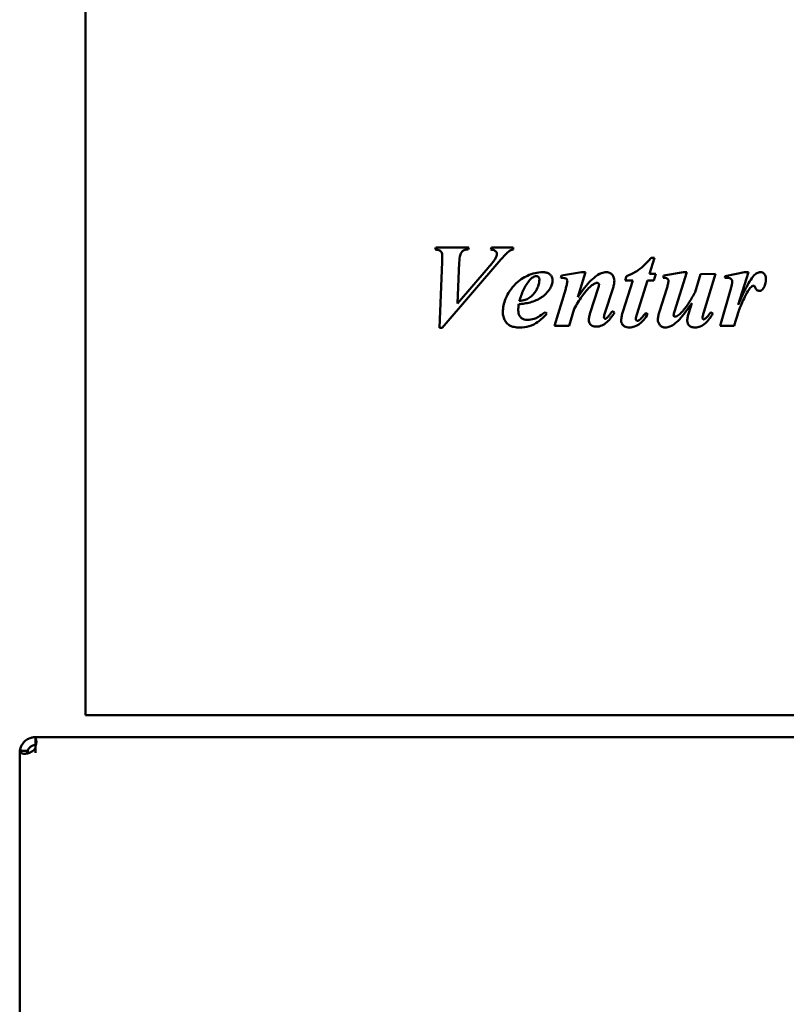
# Model space of a CAD drawing. Header units: millimetres. Extents: x 1399 to 2101, y 816 to 1659.
# Tile 2 of 5: x 1399 to 1594, y 1158 to 1408. Entities that reach past the tile are written whole.
import ezdxf

# ---------------------------------------------------------------- set-up
doc = ezdxf.new("R2010")
doc.units = ezdxf.units.MM
doc.header["$LTSCALE"] = 8.333333
doc.layers.add('Widoczne (ISO)', color=7, linetype='Continuous', lineweight=50)

msp = doc.modelspace()

# ---------------------------------------------------------------- linework, layer by layer
at = {"layer": 'Widoczne (ISO)'}
for p, q in [((1415.37, 1231.37), (1415.37, 1444.17)), ((1504.47, 1350.43), (1504.29, 1349.89)), ((1504.47, 1350.43), (1512.87, 1350.43)), ((1512.71, 1349.89), (1512.87, 1350.43)), ((1518.64, 1350.43), (1518.43, 1349.89)), ((1518.64, 1350.43), (1524.16, 1350.43)), ((1524.16, 1349.89), (1524.16, 1350.43)), ((1506.07, 1346.71), (1505.42, 1329.97)), ((1506.07, 1329.97), (1520.99, 1347.31)), ((1509.96, 1336.12), (1510.44, 1346.54)), ((1558.8, 1343.7), (1560.06, 1347.72)), ((1559.26, 1347.72), (1560.06, 1347.72)), ((1517.76, 1345.19), (1509.96, 1336.12)), ((1536.45, 1343.22), (1536.29, 1342.67)), ((1541.56, 1344.11), (1536.45, 1343.22)), ((1540.58, 1337.78), (1542.5, 1344.11)), ((1541.56, 1344.11), (1542.5, 1344.11)), ((1558.8, 1343.7), (1560.45, 1343.7)), ((1559.95, 1342), (1560.45, 1343.7)), ((1562.46, 1343.22), (1562.33, 1342.67)), ((1567.45, 1344.11), (1562.46, 1343.22)), ((1565.18, 1334.09), (1568.33, 1344.11)), ((1567.45, 1344.11), (1568.33, 1344.11)), ((1571.83, 1343.57), (1570.44, 1339.06)), ((1575.57, 1343.7), (1571.83, 1343.57)), ((1572.63, 1333.89), (1575.57, 1343.7)), ((1583, 1344.11), (1578.07, 1343.13)), ((1581.37, 1335.82), (1583.98, 1344.11)), ((1583, 1344.11), (1583.98, 1344.11)), ((1554.54, 1342), (1552.04, 1334.01)), ((1552.94, 1343.09), (1552.66, 1342)), ((1554.54, 1342), (1552.66, 1342)), ((1555.6, 1333.34), (1558.28, 1342)), ((1559.95, 1342), (1558.28, 1342)), ((1578.07, 1343.13), (1577.94, 1342.7)), ((1537.5, 1339.88), (1534.64, 1330.43)), ((1545.76, 1340.07), (1543.75, 1333.75)), ((1547.48, 1333.7), (1549.49, 1339.91)), ((1563.23, 1339.97), (1561.37, 1334.07)), ((1579.59, 1340.2), (1576.78, 1330.43)), ((1569.55, 1336.22), (1568.82, 1333.72)), ((1532.72, 1333.57), (1532.28, 1333.94)), ((1538.41, 1330.43), (1539.69, 1334.81)), ((1549.91, 1333.85), (1549.36, 1334.17)), ((1558.38, 1333.44), (1557.86, 1333.76)), ((1574.93, 1333.6), (1574.42, 1333.94)), ((1506.07, 1329.97), (1505.42, 1329.97)), ((1538.41, 1330.43), (1534.64, 1330.43)), ((1580.39, 1330.43), (1576.78, 1330.43)), ((1415.37, 1231.37), (1768.37, 1231.37)), ((1402.63, 1225.77), (1402.63, 1225.59)), ((1402.63, 1225.77), (1768.37, 1225.77)), ((1402.63, 1225.43), (1402.63, 1225.59)), ((1402.63, 1224.48), (1402.63, 1225.43)), ((1402.63, 1224.48), (1402.63, 1223.77)), ((1402.63, 1223.6), (1402.63, 1223.77)), ((1402.63, 1222.97), (1402.63, 1223.38)), ((1402.63, 1222.97), (1402.63, 1221.77)), ((1398.63, 846.03), (1398.63, 1221.77)), ((1400.66, 1222.11), (1398.69, 1222.45)), ((1400.66, 1222.26), (1398.69, 1222.26))]:
    msp.add_line(p, q, dxfattribs=at)
for points, knots in [([(1506.12, 1348.24), (1506.12, 1348.42), (1506.11, 1348.61), (1506.04, 1348.93), (1505.98, 1349.07), (1505.8, 1349.37), (1505.69, 1349.47), (1505.5, 1349.61), (1505.35, 1349.67), (1504.92, 1349.82), (1504.59, 1349.87), (1504.29, 1349.89)], [0, 0, 0, 0, 0.0541744, 0.0541744, 0.1000005, 0.1000005, 0.1588586, 0.1588586, 0.2738413, 0.2738413, 0.4934595, 0.4934595, 0.4934595, 0.4934595]), ([(1506.07, 1346.71), (1506.08, 1347.01), (1506.09, 1347.31), (1506.12, 1347.95), (1506.12, 1348.2), (1506.12, 1348.24)], [0, 0, 0, 0, 0.0913621, 0.0913621, 0.1948665, 0.1948665, 0.1948665, 0.1948665]), ([(1512.71, 1349.89), (1512.46, 1349.89), (1512.21, 1349.87), (1511.75, 1349.74), (1511.55, 1349.64), (1511.26, 1349.43), (1511.12, 1349.31), (1510.88, 1348.98), (1510.8, 1348.77), (1510.54, 1347.99), (1510.46, 1347.24), (1510.44, 1346.54)], [0, 0, 0, 0, 0.0740252, 0.0740252, 0.1428675, 0.1428675, 0.1816856, 0.1816856, 0.2212387, 0.2212387, 0.3379402, 0.3379402, 0.3379402, 0.3379402]), ([(1517.76, 1345.19), (1518.16, 1345.65), (1518.61, 1346.18), (1519.16, 1346.89), (1519.37, 1347.17), (1519.73, 1347.75), (1519.82, 1347.99), (1519.95, 1348.37), (1520, 1348.59), (1520, 1348.8)], [0, 0, 0, 0, 0.1831017, 0.1831017, 0.2708454, 0.2708454, 0.386408, 0.386408, 0.5138575, 0.5138575, 0.5138575, 0.5138575]), ([(1520, 1348.8), (1520, 1348.89), (1519.98, 1348.98), (1519.92, 1349.16), (1519.87, 1349.24), (1519.71, 1349.43), (1519.61, 1349.51), (1519.23, 1349.72), (1518.86, 1349.82), (1518.43, 1349.89)], [0, 0, 0, 0, 0.0278683, 0.0278683, 0.0563505, 0.0563505, 0.1039203, 0.1039203, 0.2012436, 0.2012436, 0.2012436, 0.2012436]), ([(1523, 1349.37), (1522.69, 1349.14), (1522.31, 1348.76), (1521.65, 1348.06), (1521.31, 1347.68), (1520.99, 1347.31)], [0, 0, 0, 0, 0.117079, 0.117079, 0.2368125, 0.2368125, 0.2368125, 0.2368125]), ([(1524.16, 1349.89), (1523.94, 1349.84), (1523.72, 1349.76), (1523.51, 1349.67), (1523.33, 1349.59), (1523.16, 1349.49), (1523, 1349.37)], [0, 0, 0, 0, 0.0684058, 0.0684058, 0.0684058, 0.1279302, 0.1279302, 0.1279302, 0.1279302]), ([(1552.94, 1343.09), (1553.73, 1343.4), (1554.51, 1343.76), (1556.11, 1344.7), (1557.27, 1345.52), (1559.26, 1347.72)], [0, 0, 0, 0, 0.2552443, 0.2552443, 0.5564479, 0.5564479, 0.5564479, 0.5564479]), ([(1521.52, 1333.93), (1521.52, 1335.09), (1521.76, 1336.22), (1522.54, 1338.15), (1523.19, 1339.47), (1525.6, 1342.02), (1526.89, 1342.77), (1528.4, 1343.49), (1529.04, 1343.72), (1530.34, 1344.03), (1530.98, 1344.11), (1531.63, 1344.11)], [0, 0, 0, 0, 0.349988, 0.349988, 0.624749, 0.624749, 0.894218, 0.894218, 1.081801, 1.081801, 1.260278, 1.260278, 1.260278, 1.260278]), ([(1531.63, 1344.11), (1531.92, 1344.11), (1532.23, 1344.08), (1532.76, 1343.96), (1532.99, 1343.87), (1533.49, 1343.58), (1533.66, 1343.38), (1533.9, 1343.05), (1533.99, 1342.87), (1534.12, 1342.46), (1534.15, 1342.25), (1534.15, 1342.03)], [0, 0, 0, 0, 0.0882236, 0.0882236, 0.1633395, 0.1633395, 0.2613856, 0.2613856, 0.3676806, 0.3676806, 0.4786947, 0.4786947, 0.4786947, 0.4786947]), ([(1543.51, 1341.57), (1544, 1342.08), (1544.56, 1342.61), (1545.38, 1343.23), (1545.9, 1343.6), (1547.02, 1344.01), (1547.46, 1344.11), (1547.9, 1344.11)], [0, 0, 0, 0, 0.2114721, 0.2114721, 0.3078567, 0.3078567, 0.3659399, 0.3659399, 0.3659399, 0.3659399]), ([(1547.9, 1344.11), (1548.06, 1344.11), (1548.22, 1344.09), (1548.52, 1344.02), (1548.66, 1343.96), (1549.07, 1343.74), (1549.27, 1343.53), (1549.56, 1343.18), (1549.69, 1342.94), (1549.85, 1342.42), (1549.88, 1342.15), (1549.88, 1341.89)], [0, 0, 0, 0, 0.0470132, 0.0470132, 0.0927005, 0.0927005, 0.1890109, 0.1890109, 0.3345854, 0.3345854, 0.4760735, 0.4760735, 0.4760735, 0.4760735]), ([(1581.37, 1335.82), (1581.99, 1337.23), (1582.66, 1338.68), (1583.84, 1340.98), (1584.68, 1342.54), (1585.39, 1343.27)], [0, 0, 0, 0, 0.4619333, 0.4619333, 0.7985911, 0.7985911, 0.7985911, 0.7985911]), ([(1585.39, 1343.27), (1585.61, 1343.5), (1585.86, 1343.71), (1586.29, 1343.94), (1586.44, 1344.01), (1586.74, 1344.09), (1586.9, 1344.11), (1587.05, 1344.11)], [0, 0, 0, 0, 0.0957519, 0.0957519, 0.14466, 0.14466, 0.1915378, 0.1915378, 0.1915378, 0.1915378]), ([(1587.05, 1344.11), (1587.22, 1344.11), (1587.38, 1344.08), (1587.68, 1343.97), (1587.81, 1343.88), (1588.02, 1343.69), (1588.14, 1343.56), (1588.3, 1343.2), (1588.34, 1343.05), (1588.4, 1342.73), (1588.41, 1342.55), (1588.41, 1342.38)], [0, 0, 0, 0, 0.0490034, 0.0490034, 0.0966898, 0.0966898, 0.1340204, 0.1340204, 0.1578931, 0.1578931, 0.1854163, 0.1854163, 0.1854163, 0.1854163]), ([(1525.7, 1336.74), (1526.19, 1336.81), (1526.73, 1336.92), (1527.59, 1337.19), (1527.9, 1337.33), (1528.46, 1337.7), (1529.01, 1338.1), (1530.04, 1339.48), (1530.33, 1340.17), (1530.68, 1341.06), (1530.81, 1341.65), (1530.81, 1342.24)], [-0.7562179, -0.7562179, -0.7562179, -0.7562179, -0.5624869, -0.5624869, -0.4030444, -0.4030444, -0.2857385, -0.2857385, -0.1786672, -0.1786672, 0, 0, 0, 0]), ([(1528.41, 1342.15), (1527.74, 1341.4), (1527.2, 1340.5), (1526.34, 1338.69), (1525.99, 1337.71), (1525.7, 1336.74)], [-0.6038858, -0.6038858, -0.6038858, -0.6038858, -0.3029444, -0.3029444, 0, 0, 0, 0]), ([(1530, 1343.13), (1529.85, 1343.13), (1529.71, 1343.1), (1529.41, 1342.98), (1529.26, 1342.89), (1528.86, 1342.61), (1528.62, 1342.38), (1528.41, 1342.15)], [-0.1888803, -0.1888803, -0.1888803, -0.1888803, -0.1453581, -0.1453581, -0.0939229, -0.0939229, 0, 0, 0, 0]), ([(1530.81, 1342.24), (1530.81, 1342.34), (1530.8, 1342.43), (1530.76, 1342.61), (1530.73, 1342.68), (1530.62, 1342.86), (1530.54, 1342.93), (1530.42, 1343.03), (1530.34, 1343.06), (1530.18, 1343.12), (1530.09, 1343.13), (1530, 1343.13)], [-0.106421, -0.106421, -0.106421, -0.106421, -0.0896437, -0.0896437, -0.0745646, -0.0745646, -0.0524062, -0.0524062, -0.0269843, -0.0269843, 0, 0, 0, 0]), ([(1534.15, 1342.03), (1534.15, 1341.67), (1534.09, 1341.32), (1533.99, 1340.97), (1533.88, 1340.61), (1533.72, 1340.26), (1533.53, 1339.94)], [0, 0, 0, 0, 0.1085193, 0.1085193, 0.1085193, 0.2222554, 0.2222554, 0.2222554, 0.2222554]), ([(1537.92, 1341.87), (1537.92, 1341.95), (1537.91, 1342.04), (1537.85, 1342.21), (1537.81, 1342.28), (1537.72, 1342.39), (1537.65, 1342.44), (1537.39, 1342.58), (1537.21, 1342.61), (1536.87, 1342.66), (1536.57, 1342.67), (1536.29, 1342.67)], [0, 0, 0, 0, 0.0256233, 0.0256233, 0.0547821, 0.0547821, 0.1082817, 0.1082817, 0.2246435, 0.2246435, 0.5073397, 0.5073397, 0.5073397, 0.5073397]), ([(1537.5, 1339.88), (1537.59, 1340.2), (1537.69, 1340.56), (1537.84, 1341.22), (1537.91, 1341.59), (1537.92, 1341.87)], [0, 0, 0, 0, 0.1025878, 0.1025878, 0.2030078, 0.2030078, 0.2030078, 0.2030078]), ([(1540.58, 1337.78), (1541.04, 1338.42), (1541.51, 1339.07), (1542.41, 1340.27), (1543.01, 1341.05), (1543.51, 1341.57)], [0, 0, 0, 0, 0.2341524, 0.2341524, 0.4553882, 0.4553882, 0.4553882, 0.4553882]), ([(1545.49, 1341.39), (1545.37, 1341.39), (1545.26, 1341.37), (1545.01, 1341.3), (1544.88, 1341.24), (1544.49, 1341.03), (1544.23, 1340.83), (1544, 1340.63)], [0, 0, 0, 0, 0.0346707, 0.0346707, 0.0758685, 0.0758685, 0.1679836, 0.1679836, 0.1679836, 0.1679836]), ([(1545.98, 1340.99), (1545.98, 1341.01), (1545.97, 1341.03), (1545.97, 1341.08), (1545.96, 1341.1), (1545.93, 1341.16), (1545.9, 1341.2), (1545.85, 1341.25), (1545.8, 1341.31), (1545.68, 1341.36), (1545.64, 1341.37), (1545.57, 1341.39), (1545.53, 1341.39), (1545.49, 1341.39)], [0, 0, 0, 0, 0.00678127, 0.00678127, 0.01346759, 0.01346759, 0.02766805, 0.02766805, 0.03671642, 0.03671642, 0.04060718, 0.04060718, 0.04463842, 0.04463842, 0.04463842, 0.04463842]), ([(1545.76, 1340.07), (1545.82, 1340.22), (1545.87, 1340.38), (1545.94, 1340.69), (1545.98, 1340.85), (1545.98, 1340.99)], [0, 0, 0, 0, 0.04746406, 0.04746406, 0.09449355, 0.09449355, 0.09449355, 0.09449355]), ([(1549.88, 1341.89), (1549.88, 1341.55), (1549.83, 1341.21), (1549.69, 1340.56), (1549.6, 1340.23), (1549.49, 1339.91)], [0, 0, 0, 0, 0.0999523, 0.0999523, 0.2005119, 0.2005119, 0.2005119, 0.2005119]), ([(1563.64, 1341.92), (1563.64, 1341.97), (1563.63, 1342.03), (1563.61, 1342.14), (1563.59, 1342.19), (1563.52, 1342.31), (1563.47, 1342.37), (1563.32, 1342.5), (1563.21, 1342.56), (1562.94, 1342.65), (1562.66, 1342.67), (1562.33, 1342.67)], [0, 0, 0, 0, 0.0171665, 0.0171665, 0.0333129, 0.0333129, 0.0577927, 0.0577927, 0.0852925, 0.0852925, 0.1310812, 0.1310812, 0.1310812, 0.1310812]), ([(1563.23, 1339.97), (1563.32, 1340.29), (1563.42, 1340.64), (1563.58, 1341.34), (1563.64, 1341.69), (1563.64, 1341.92)], [0, 0, 0, 0, 0.0996778, 0.0996778, 0.2146669, 0.2146669, 0.2146669, 0.2146669]), ([(1579.87, 1341.66), (1579.87, 1341.77), (1579.85, 1341.89), (1579.78, 1342.15), (1579.71, 1342.23), (1579.6, 1342.37), (1579.5, 1342.45), (1579.22, 1342.6), (1579.07, 1342.64), (1578.65, 1342.69), (1578.28, 1342.7), (1577.94, 1342.7)], [0, 0, 0, 0, 0.0352423, 0.0352423, 0.0803416, 0.0803416, 0.1992034, 0.1992034, 0.3771862, 0.3771862, 0.74086, 0.74086, 0.74086, 0.74086]), ([(1579.59, 1340.2), (1579.65, 1340.44), (1579.71, 1340.7), (1579.81, 1341.17), (1579.87, 1341.47), (1579.87, 1341.66)], [0, 0, 0, 0, 0.0740411, 0.0740411, 0.1435892, 0.1435892, 0.1435892, 0.1435892]), ([(1588.41, 1342.38), (1588.41, 1341.93), (1588.36, 1341.49), (1588.24, 1341.06), (1588.13, 1340.67), (1587.96, 1340.31), (1587.72, 1339.97)], [0, 0, 0, 0, 0.1328925, 0.1328925, 0.1328925, 0.2551395, 0.2551395, 0.2551395, 0.2551395]), ([(1533.53, 1339.94), (1533.25, 1339.49), (1532.93, 1339.07), (1532.21, 1338.32), (1531.81, 1337.99), (1531.15, 1337.56), (1530.68, 1337.26), (1529.5, 1336.73), (1528.99, 1336.55), (1528.46, 1336.41)], [0, 0, 0, 0, 0.1585239, 0.1585239, 0.3133533, 0.3133533, 0.3956808, 0.3956808, 0.4558079, 0.4558079, 0.4558079, 0.4558079]), ([(1544, 1340.63), (1543.1, 1339.83), (1542.3, 1338.88), (1540.9, 1336.93), (1540.26, 1335.87), (1539.69, 1334.81)], [0, 0, 0, 0, 0.359718, 0.359718, 0.721244, 0.721244, 0.721244, 0.721244]), ([(1567.1, 1334.01), (1567.77, 1334.74), (1568.38, 1335.6), (1569.46, 1337.28), (1569.97, 1338.17), (1570.44, 1339.06)], [0, 0, 0, 0, 0.2973477, 0.2973477, 0.5974176, 0.5974176, 0.5974176, 0.5974176]), ([(1584.95, 1340.56), (1584.84, 1340.5), (1584.74, 1340.41), (1584.51, 1340.19), (1584.38, 1340.04), (1584.03, 1339.58), (1583.74, 1339.17), (1583.02, 1337.73), (1582.71, 1337.07), (1581.88, 1335.21), (1581.62, 1334.48), (1581.27, 1333.48), (1580.86, 1332.12), (1580.39, 1330.43)], [0, 0, 0, 0, 0.035712, 0.035712, 0.083745, 0.083745, 0.187337, 0.187337, 0.255124, 0.255124, 0.456959, 0.456959, 1.595239, 1.595239, 1.595239, 1.595239]), ([(1585.24, 1340.64), (1585.19, 1340.64), (1585.15, 1340.64), (1585.1, 1340.62), (1585.05, 1340.61), (1585, 1340.59), (1584.95, 1340.56)], [0, 0, 0, 0, 0.01406298, 0.01406298, 0.01406298, 0.03066893, 0.03066893, 0.03066893, 0.03066893]), ([(1586.76, 1339.35), (1586.65, 1339.35), (1586.54, 1339.37), (1586.33, 1339.44), (1586.24, 1339.49), (1586.01, 1339.69), (1585.93, 1339.85), (1585.8, 1340.09), (1585.67, 1340.33), (1585.54, 1340.5), (1585.5, 1340.55), (1585.4, 1340.61), (1585.37, 1340.62), (1585.3, 1340.64), (1585.27, 1340.64), (1585.24, 1340.64)], [0, 0, 0, 0, 0.0335309, 0.0335309, 0.0655946, 0.0655946, 0.1250753, 0.1250753, 0.3117372, 0.3117372, 0.3639969, 0.3639969, 0.3851179, 0.3851179, 0.4052863, 0.4052863, 0.4052863, 0.4052863]), ([(1587.72, 1339.97), (1587.61, 1339.81), (1587.48, 1339.65), (1587.23, 1339.48), (1587.14, 1339.43), (1586.95, 1339.37), (1586.86, 1339.35), (1586.76, 1339.35)], [0, 0, 0, 0, 0.059614, 0.059614, 0.0900095, 0.0900095, 0.11924, 0.11924, 0.11924, 0.11924]), ([(1525.57, 1335.97), (1525.53, 1335.68), (1525.49, 1335.38), (1525.47, 1335.09), (1525.45, 1334.86), (1525.44, 1334.62), (1525.44, 1334.39)], [0, 0, 0, 0, 0.0873408, 0.0873408, 0.0873408, 0.1568054, 0.1568054, 0.1568054, 0.1568054]), ([(1528.46, 1336.41), (1528, 1336.29), (1527.49, 1336.19), (1526.54, 1336.06), (1526.05, 1336.01), (1525.57, 1335.97)], [0, 0, 0, 0, 0.1431134, 0.1431134, 0.2879946, 0.2879946, 0.2879946, 0.2879946]), ([(1569.55, 1336.22), (1569.13, 1335.59), (1568.68, 1334.94), (1567.83, 1333.77), (1567.25, 1332.98), (1566.79, 1332.46)], [0, 0, 0, 0, 0.2279974, 0.2279974, 0.4417576, 0.4417576, 0.4417576, 0.4417576]), ([(1525.86, 1330.02), (1525.37, 1330.02), (1524.85, 1330.06), (1523.97, 1330.24), (1523.58, 1330.37), (1522.78, 1330.82), (1522.54, 1331.09), (1522.3, 1331.41), (1522.18, 1331.58), (1521.89, 1332.07), (1521.75, 1332.42), (1521.56, 1333.16), (1521.52, 1333.54), (1521.52, 1333.93)], [0, 0, 0, 0, 0.148562, 0.148562, 0.270134, 0.270134, 0.423142, 0.423142, 0.572711, 0.572711, 0.854381, 0.854381, 1.14461, 1.14461, 1.14461, 1.14461]), ([(1525.44, 1334.39), (1525.44, 1334.14), (1525.46, 1333.89), (1525.57, 1333.43), (1525.65, 1333.23), (1525.93, 1332.74), (1526.14, 1332.54), (1526.5, 1332.26), (1526.73, 1332.14), (1527.24, 1331.98), (1527.51, 1331.95), (1527.79, 1331.95)], [0, 0, 0, 0, 0.0738828, 0.0738828, 0.1410796, 0.1410796, 0.242155, 0.242155, 0.3660906, 0.3660906, 0.5000431, 0.5000431, 0.5000431, 0.5000431]), ([(1532.72, 1333.57), (1532.01, 1332.76), (1531.19, 1331.97), (1529.78, 1331.01), (1529.09, 1330.62), (1527.44, 1330.12), (1526.66, 1330.02), (1525.86, 1330.02)], [0, 0, 0, 0, 0.3230394, 0.3230394, 0.5131871, 0.5131871, 0.6753291, 0.6753291, 0.6753291, 0.6753291]), ([(1527.79, 1331.95), (1528.37, 1331.95), (1528.93, 1332.05), (1530.05, 1332.44), (1530.92, 1332.84), (1532.28, 1333.94)], [0, 0, 0, 0, 0.1729542, 0.1729542, 0.3575417, 0.3575417, 0.3575417, 0.3575417]), ([(1543.38, 1331.9), (1543.38, 1332.18), (1543.44, 1332.52), (1543.58, 1333.14), (1543.66, 1333.45), (1543.75, 1333.75)], [0, 0, 0, 0, 0.0849561, 0.0849561, 0.1647483, 0.1647483, 0.1647483, 0.1647483]), ([(1549.91, 1333.85), (1549.38, 1332.97), (1548.73, 1332.06), (1547.58, 1331.04), (1547.14, 1330.74), (1546.46, 1330.44), (1546.24, 1330.37), (1545.79, 1330.27), (1545.56, 1330.25), (1545.34, 1330.25)], [0, 0, 0, 0, 0.3072881, 0.3072881, 0.4623079, 0.4623079, 0.5318596, 0.5318596, 0.599433, 0.599433, 0.599433, 0.599433]), ([(1547.48, 1333.7), (1547.42, 1333.53), (1547.37, 1333.34), (1547.26, 1332.93), (1547.22, 1332.74), (1547.22, 1332.64)], [0, 0, 0, 0, 0.0542133, 0.0542133, 0.1264286, 0.1264286, 0.1264286, 0.1264286]), ([(1547.87, 1332.38), (1548.06, 1332.53), (1548.24, 1332.7), (1548.4, 1332.89), (1548.59, 1333.1), (1548.77, 1333.33), (1548.93, 1333.57)], [0, 0, 0, 0, 0.072999, 0.072999, 0.072999, 0.1592374, 0.1592374, 0.1592374, 0.1592374]), ([(1548.93, 1333.57), (1548.99, 1333.65), (1549.05, 1333.74), (1549.11, 1333.82), (1549.19, 1333.93), (1549.28, 1334.06), (1549.36, 1334.17)], [0, 0, 0, 0, 0.02848885, 0.02848885, 0.02848885, 0.07115663, 0.07115663, 0.07115663, 0.07115663]), ([(1551.63, 1331.82), (1551.63, 1332.18), (1551.69, 1332.57), (1551.83, 1333.29), (1551.93, 1333.66), (1552.04, 1334.01)], [0, 0, 0, 0, 0.109325, 0.109325, 0.2200064, 0.2200064, 0.2200064, 0.2200064]), ([(1558.38, 1333.44), (1558.09, 1332.93), (1557.76, 1332.44), (1557.06, 1331.61), (1556.7, 1331.25), (1556.05, 1330.78), (1555.58, 1330.47), (1554.6, 1330.11), (1554.17, 1330.02), (1553.74, 1330.02)], [0, 0, 0, 0, 0.1746828, 0.1746828, 0.3248684, 0.3248684, 0.4173797, 0.4173797, 0.4831561, 0.4831561, 0.4831561, 0.4831561]), ([(1555.6, 1333.34), (1555.54, 1333.14), (1555.48, 1332.94), (1555.38, 1332.53), (1555.34, 1332.3), (1555.34, 1332.11)], [0, 0, 0, 0, 0.061434, 0.061434, 0.1268414, 0.1268414, 0.1268414, 0.1268414]), ([(1556.29, 1331.97), (1556.59, 1332.2), (1556.89, 1332.52), (1557.38, 1333.12), (1557.63, 1333.44), (1557.86, 1333.76)], [0, 0, 0, 0, 0.1153832, 0.1153832, 0.2334605, 0.2334605, 0.2334605, 0.2334605]), ([(1560.94, 1332.05), (1560.94, 1332.38), (1561.01, 1332.75), (1561.16, 1333.41), (1561.26, 1333.75), (1561.37, 1334.07)], [0, 0, 0, 0, 0.1006838, 0.1006838, 0.2033622, 0.2033622, 0.2033622, 0.2033622]), ([(1565.18, 1334.09), (1565.12, 1333.93), (1565.07, 1333.75), (1564.98, 1333.4), (1564.95, 1333.24), (1564.95, 1333.13)], [0, 0, 0, 0, 0.0516119, 0.0516119, 0.1072147, 0.1072147, 0.1072147, 0.1072147]), ([(1565.32, 1332.8), (1565.39, 1332.8), (1565.47, 1332.81), (1565.61, 1332.85), (1565.69, 1332.88), (1565.95, 1332.99), (1566.13, 1333.12), (1566.58, 1333.46), (1566.86, 1333.74), (1567.1, 1334.01)], [0, 0, 0, 0, 0.0214883, 0.0214883, 0.0461248, 0.0461248, 0.1070773, 0.1070773, 0.2158568, 0.2158568, 0.2158568, 0.2158568]), ([(1568.43, 1331.71), (1568.43, 1332.04), (1568.48, 1332.4), (1568.62, 1333.06), (1568.72, 1333.39), (1568.82, 1333.72)], [0, 0, 0, 0, 0.1006328, 0.1006328, 0.2024674, 0.2024674, 0.2024674, 0.2024674]), ([(1574.93, 1333.6), (1574.42, 1332.72), (1573.79, 1331.81), (1572.64, 1330.79), (1572.22, 1330.5), (1571.53, 1330.21), (1571.31, 1330.14), (1570.86, 1330.05), (1570.63, 1330.02), (1570.4, 1330.02)], [0, 0, 0, 0, 0.3058054, 0.3058054, 0.458964, 0.458964, 0.5286452, 0.5286452, 0.5971183, 0.5971183, 0.5971183, 0.5971183]), ([(1572.63, 1333.89), (1572.54, 1333.61), (1572.45, 1333.27), (1572.32, 1332.77), (1572.27, 1332.54), (1572.27, 1332.46)], [0, 0, 0, 0, 0.0900895, 0.0900895, 0.1608171, 0.1608171, 0.1608171, 0.1608171]), ([(1573, 1332.28), (1573.25, 1332.46), (1573.51, 1332.76), (1573.98, 1333.32), (1574.21, 1333.64), (1574.42, 1333.94)], [0, 0, 0, 0, 0.092563, 0.092563, 0.1861595, 0.1861595, 0.1861595, 0.1861595]), ([(1545.34, 1330.25), (1545.14, 1330.25), (1544.93, 1330.27), (1544.56, 1330.35), (1544.39, 1330.41), (1543.99, 1330.61), (1543.84, 1330.77), (1543.61, 1331.04), (1543.52, 1331.19), (1543.4, 1331.54), (1543.38, 1331.72), (1543.38, 1331.9)], [0, 0, 0, 0, 0.0609669, 0.0609669, 0.1146579, 0.1146579, 0.1949809, 0.1949809, 0.2797836, 0.2797836, 0.3667707, 0.3667707, 0.3667707, 0.3667707]), ([(1547.22, 1332.64), (1547.22, 1332.6), (1547.22, 1332.57), (1547.24, 1332.5), (1547.26, 1332.47), (1547.31, 1332.38), (1547.36, 1332.34), (1547.42, 1332.29), (1547.45, 1332.27), (1547.5, 1332.25), (1547.53, 1332.24), (1547.56, 1332.24)], [0, 0, 0, 0, 0.01060152, 0.01060152, 0.02143044, 0.02143044, 0.04111561, 0.04111561, 0.05547739, 0.05547739, 0.06828703, 0.06828703, 0.06828703, 0.06828703]), ([(1547.56, 1332.24), (1547.61, 1332.24), (1547.65, 1332.25), (1547.69, 1332.27), (1547.76, 1332.29), (1547.82, 1332.33), (1547.87, 1332.38)], [0, 0, 0, 0, 0.0135779, 0.0135779, 0.0135779, 0.03423848, 0.03423848, 0.03423848, 0.03423848]), ([(1553.74, 1330.02), (1553.51, 1330.02), (1553.28, 1330.04), (1552.86, 1330.14), (1552.67, 1330.2), (1552.25, 1330.44), (1552.09, 1330.61), (1551.86, 1330.89), (1551.78, 1331.06), (1551.66, 1331.43), (1551.63, 1331.62), (1551.63, 1331.82)], [0, 0, 0, 0, 0.0688508, 0.0688508, 0.1288772, 0.1288772, 0.2136533, 0.2136533, 0.3053432, 0.3053432, 0.401376, 0.401376, 0.401376, 0.401376]), ([(1555.34, 1332.11), (1555.34, 1332.09), (1555.34, 1332.07), (1555.35, 1332.02), (1555.36, 1332), (1555.39, 1331.93), (1555.43, 1331.9), (1555.49, 1331.84), (1555.54, 1331.81), (1555.66, 1331.76), (1555.71, 1331.75), (1555.76, 1331.75)], [0, 0, 0, 0, 0.00721987, 0.00721987, 0.01432948, 0.01432948, 0.02892686, 0.02892686, 0.04081522, 0.04081522, 0.05039595, 0.05039595, 0.05039595, 0.05039595]), ([(1555.76, 1331.75), (1555.85, 1331.75), (1555.93, 1331.77), (1556.01, 1331.8), (1556.11, 1331.84), (1556.2, 1331.9), (1556.29, 1331.97)], [0, 0, 0, 0, 0.02589557, 0.02589557, 0.02589557, 0.0577724, 0.0577724, 0.0577724, 0.0577724]), ([(1562.86, 1330.02), (1562.72, 1330.02), (1562.59, 1330.04), (1562.33, 1330.09), (1562.2, 1330.13), (1561.8, 1330.31), (1561.6, 1330.5), (1561.3, 1330.82), (1561.17, 1331.03), (1560.98, 1331.52), (1560.94, 1331.78), (1560.94, 1332.05)], [0, 0, 0, 0, 0.040557, 0.040557, 0.0797972, 0.0797972, 0.1726024, 0.1726024, 0.3004861, 0.3004861, 0.4349589, 0.4349589, 0.4349589, 0.4349589]), ([(1566.79, 1332.46), (1566.35, 1331.97), (1565.82, 1331.43), (1565.05, 1330.81), (1564.61, 1330.48), (1563.64, 1330.11), (1563.25, 1330.02), (1562.86, 1330.02)], [0, 0, 0, 0, 0.1993117, 0.1993117, 0.2971265, 0.2971265, 0.3588022, 0.3588022, 0.3588022, 0.3588022]), ([(1564.95, 1333.13), (1564.95, 1333.11), (1564.95, 1333.09), (1564.96, 1333.05), (1564.96, 1333.03), (1564.98, 1332.99), (1564.99, 1332.97), (1565.01, 1332.94), (1565.03, 1332.93), (1565.04, 1332.91)], [0, 0, 0, 0, 0.00628628, 0.00628628, 0.0122379, 0.0122379, 0.01814826, 0.01814826, 0.0243157, 0.0243157, 0.0243157, 0.0243157]), ([(1565.04, 1332.91), (1565.08, 1332.88), (1565.12, 1332.85), (1565.17, 1332.83), (1565.22, 1332.81), (1565.27, 1332.8), (1565.32, 1332.8)], [0, 0, 0, 0, 0.0155759, 0.0155759, 0.0155759, 0.03122226, 0.03122226, 0.03122226, 0.03122226]), ([(1570.4, 1330.02), (1570.22, 1330.02), (1570.04, 1330.04), (1569.7, 1330.1), (1569.54, 1330.15), (1569.13, 1330.33), (1568.96, 1330.48), (1568.72, 1330.73), (1568.61, 1330.89), (1568.46, 1331.28), (1568.43, 1331.49), (1568.43, 1331.71)], [0, 0, 0, 0, 0.0547895, 0.0547895, 0.1038844, 0.1038844, 0.1910915, 0.1910915, 0.3102798, 0.3102798, 0.4380284, 0.4380284, 0.4380284, 0.4380284]), ([(1572.27, 1332.46), (1572.27, 1332.43), (1572.27, 1332.4), (1572.29, 1332.34), (1572.31, 1332.31), (1572.34, 1332.25), (1572.38, 1332.2), (1572.46, 1332.14), (1572.49, 1332.13), (1572.55, 1332.1), (1572.58, 1332.1), (1572.61, 1332.1)], [0, 0, 0, 0, 0.00900853, 0.00900853, 0.01911356, 0.01911356, 0.0280396, 0.0280396, 0.03269576, 0.03269576, 0.03713397, 0.03713397, 0.03713397, 0.03713397]), ([(1572.61, 1332.1), (1572.67, 1332.1), (1572.72, 1332.11), (1572.78, 1332.13), (1572.86, 1332.16), (1572.94, 1332.22), (1573, 1332.28)], [0, 0, 0, 0, 0.01721772, 0.01721772, 0.01721772, 0.04419878, 0.04419878, 0.04419878, 0.04419878]), ([(1398.69, 1222.45), (1398.71, 1222.59), (1398.76, 1222.87), (1399.01, 1223.5), (1399.15, 1223.75), (1399.53, 1224.33), (1399.8, 1224.63), (1400.43, 1225.13), (1400.77, 1225.33), (1401.39, 1225.58), (1401.66, 1225.66), (1402.05, 1225.73), (1402.18, 1225.74), (1402.46, 1225.77), (1402.57, 1225.77), (1402.63, 1225.77)], [0, 0, 0, 0, 0.0527943, 0.0527943, 0.0902407, 0.0902407, 0.1401991, 0.1401991, 0.1904262, 0.1904262, 0.2296583, 0.2296583, 0.2503289, 0.2503289, 0.27998, 0.27998, 0.27998, 0.27998]), ([(1402.63, 1222.97), (1402.57, 1222.87), (1402.46, 1222.72), (1402.17, 1222.44), (1402.05, 1222.33), (1401.66, 1222.06), (1401.39, 1221.92), (1400.77, 1221.67), (1400.42, 1221.58), (1399.8, 1221.51), (1399.53, 1221.53), (1399.14, 1221.64), (1399.01, 1221.72), (1398.76, 1221.98), (1398.71, 1222.16), (1398.69, 1222.26)], [0, 0, 0, 0, 0.0346848, 0.0346848, 0.0588177, 0.0588177, 0.1046153, 0.1046153, 0.1630835, 0.1630835, 0.2212452, 0.2212452, 0.2647131, 0.2647131, 0.3259709, 0.3259709, 0.3259709, 0.3259709]), ([(1402.63, 1223.77), (1402.58, 1223.77), (1402.51, 1223.77), (1402.37, 1223.75), (1402.29, 1223.74), (1402.08, 1223.7), (1401.94, 1223.65), (1401.69, 1223.54), (1401.57, 1223.47), (1401.34, 1223.3), (1401.24, 1223.21), (1401.05, 1223), (1400.97, 1222.9), (1400.84, 1222.67), (1400.79, 1222.56), (1400.73, 1222.39), (1400.71, 1222.33), (1400.68, 1222.22), (1400.67, 1222.17), (1400.66, 1222.11)], [-0.4461331, -0.4461331, -0.4461331, -0.4461331, -0.3909396, -0.3909396, -0.3464392, -0.3464392, -0.2782005, -0.2782005, -0.2223217, -0.2223217, -0.169871, -0.169871, -0.1176887, -0.1176887, -0.0624666, -0.0624666, -0.0313258, -0.0313258, 0, 0, 0, 0]), ([(1402.63, 1225.43), (1402.64, 1225.42), (1402.65, 1225.4), (1402.66, 1225.39), (1402.67, 1225.38), (1402.68, 1225.36), (1402.69, 1225.35), (1402.7, 1225.33), (1402.71, 1225.32), (1402.72, 1225.3), (1402.73, 1225.29), (1402.74, 1225.27), (1402.74, 1225.25), (1402.75, 1225.24), (1402.76, 1225.22), (1402.77, 1225.2), (1402.77, 1225.19), (1402.78, 1225.17), (1402.79, 1225.15), (1402.79, 1225.13), (1402.8, 1225.11), (1402.8, 1225.09), (1402.81, 1225.09), (1402.81, 1225.08), (1402.81, 1225.07), (1402.81, 1225.06), (1402.82, 1225.05), (1402.82, 1225.04), (1402.83, 1225.02), (1402.83, 1225), (1402.83, 1224.97), (1402.84, 1224.95), (1402.84, 1224.93), (1402.85, 1224.91), (1402.85, 1224.89), (1402.85, 1224.87), (1402.85, 1224.85), (1402.86, 1224.82), (1402.86, 1224.8), (1402.86, 1224.78), (1402.86, 1224.75), (1402.87, 1224.73), (1402.87, 1224.71), (1402.87, 1224.68), (1402.87, 1224.66), (1402.87, 1224.63), (1402.87, 1224.62), (1402.87, 1224.61), (1402.87, 1224.6), (1402.87, 1224.59), (1402.87, 1224.57), (1402.87, 1224.56), (1402.87, 1224.53), (1402.87, 1224.51), (1402.87, 1224.48), (1402.87, 1224.46), (1402.86, 1224.43), (1402.86, 1224.41), (1402.86, 1224.38), (1402.86, 1224.35), (1402.85, 1224.33), (1402.85, 1224.3), (1402.85, 1224.27), (1402.85, 1224.24), (1402.84, 1224.22), (1402.84, 1224.19), (1402.83, 1224.16), (1402.83, 1224.13), (1402.83, 1224.11), (1402.82, 1224.08), (1402.82, 1224.06), (1402.81, 1224.04), (1402.81, 1224.02), (1402.81, 1224.01), (1402.81, 1224), (1402.8, 1223.99), (1402.8, 1223.96), (1402.79, 1223.94), (1402.79, 1223.91), (1402.78, 1223.88), (1402.77, 1223.85), (1402.77, 1223.82), (1402.76, 1223.79), (1402.75, 1223.76), (1402.74, 1223.73), (1402.74, 1223.7), (1402.73, 1223.67), (1402.72, 1223.65), (1402.71, 1223.62), (1402.7, 1223.59), (1402.69, 1223.56), (1402.68, 1223.53), (1402.67, 1223.5), (1402.66, 1223.47), (1402.65, 1223.44), (1402.64, 1223.41), (1402.63, 1223.38)], [0, 0, 0, 0, 0.0088931, 0.0088931, 0.0088931, 0.0163156, 0.0163156, 0.0163156, 0.0228823, 0.0228823, 0.0228823, 0.0288742, 0.0288742, 0.0288742, 0.0344477, 0.0344477, 0.0344477, 0.0396999, 0.0396999, 0.0396999, 0.0446961, 0.0446961, 0.0446961, 0.0463001, 0.0463001, 0.0463001, 0.0495293, 0.0495293, 0.0495293, 0.0543685, 0.0543685, 0.0543685, 0.059222, 0.059222, 0.059222, 0.0640862, 0.0640862, 0.0640862, 0.0689575, 0.0689575, 0.0689575, 0.0738324, 0.0738324, 0.0738324, 0.0787074, 0.0787074, 0.0787074, 0.0809737, 0.0809737, 0.0809737, 0.0835804, 0.0835804, 0.0835804, 0.0884557, 0.0884557, 0.0884557, 0.0933308, 0.0933308, 0.0933308, 0.0982023, 0.0982023, 0.0982023, 0.1030666, 0.1030666, 0.1030666, 0.1079201, 0.1079201, 0.1079201, 0.1127592, 0.1127592, 0.1127592, 0.1158179, 0.1158179, 0.1158179, 0.1175949, 0.1175949, 0.1175949, 0.1225991, 0.1225991, 0.1225991, 0.1278599, 0.1278599, 0.1278599, 0.1334428, 0.1334428, 0.1334428, 0.1394453, 0.1394453, 0.1394453, 0.1460241, 0.1460241, 0.1460241, 0.1534614, 0.1534614, 0.1534614, 0.1623748, 0.1623748, 0.1623748, 0.1623748]), ([(1402.69, 1223.56), (1402.68, 1223.57), (1402.67, 1223.57), (1402.66, 1223.58), (1402.65, 1223.59), (1402.64, 1223.59), (1402.63, 1223.6)], [0.078537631, 0.078537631, 0.078537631, 0.078537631, 0.082389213, 0.082389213, 0.082389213, 0.087110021, 0.087110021, 0.087110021, 0.087110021]), ([(1398.63, 1221.77), (1398.63, 1221.79), (1398.63, 1221.8), (1398.63, 1221.83), (1398.63, 1221.85), (1398.63, 1221.88), (1398.63, 1221.92), (1398.64, 1221.97), (1398.64, 1222.01), (1398.64, 1222.06), (1398.64, 1222.1), (1398.65, 1222.13), (1398.65, 1222.16), (1398.66, 1222.21), (1398.66, 1222.26), (1398.67, 1222.31), (1398.67, 1222.34), (1398.68, 1222.37), (1398.68, 1222.39), (1398.68, 1222.42), (1398.69, 1222.44), (1398.69, 1222.45)], [0, 0, 0, 0, 0.00604146, 0.00604146, 0.0120835, 0.0120835, 0.01812589, 0.0241684, 0.0302108, 0.03625285, 0.04229434, 0.04229434, 0.04833582, 0.05437788, 0.06042027, 0.06646278, 0.07250517, 0.07250517, 0.07854721, 0.07854721, 0.08458867, 0.08458867, 0.08458867, 0.08458867]), ([(1398.69, 1222.26), (1398.69, 1222.25), (1398.68, 1222.24), (1398.68, 1222.22), (1398.68, 1222.2), (1398.67, 1222.18), (1398.67, 1222.16), (1398.66, 1222.12), (1398.66, 1222.09), (1398.65, 1222.05), (1398.65, 1222.03), (1398.64, 1222), (1398.64, 1221.98), (1398.64, 1221.95), (1398.64, 1221.91), (1398.63, 1221.87), (1398.63, 1221.85), (1398.63, 1221.83), (1398.63, 1221.82), (1398.63, 1221.79), (1398.63, 1221.78), (1398.63, 1221.77)], [0, 0, 0, 0, 0.00604146, 0.00604146, 0.0120835, 0.0120835, 0.01812589, 0.0241684, 0.0302108, 0.03625285, 0.04229434, 0.04229434, 0.04833582, 0.05437788, 0.06042027, 0.06646278, 0.07250517, 0.07250517, 0.07854721, 0.07854721, 0.08458867, 0.08458867, 0.08458867, 0.08458867]), ([(1400.66, 1222.26), (1400.67, 1222.18), (1400.68, 1222.11), (1400.71, 1221.99), (1400.73, 1221.93), (1400.77, 1221.81), (1400.8, 1221.76), (1400.84, 1221.71)], [-0.41937558, -0.41937558, -0.41937558, -0.41937558, -0.39012572, -0.39012572, -0.36107274, -0.36107274, -0.32713849, -0.32713849, -0.32713849, -0.32713849])]:
    msp.add_open_spline(points, degree=3, knots=knots, dxfattribs=at)

doc.saveas('drawing.dxf')
